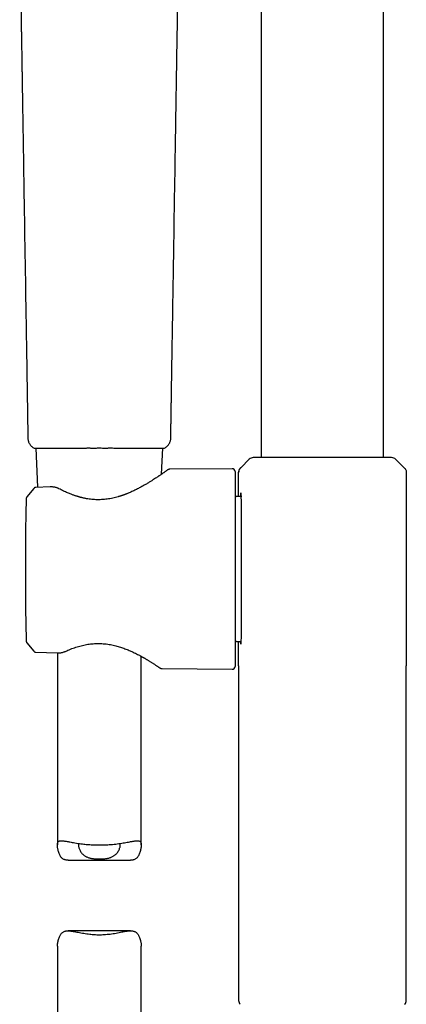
# Model space of a CAD drawing. Header units: millimetres. Extents: x 8 to 1762, y 12 to 2705.
# Tile 57 of 115: x 841 to 910, y 2011 to 2187. Entities that reach past the tile are written whole.
import ezdxf

# ---------------------------------------------------------------- set-up
doc = ezdxf.new("R2010")
doc.units = ezdxf.units.MM

msp = doc.modelspace()

# ---------------------------------------------------------------- linework, layer by layer
at = {"color": 7, "linetype": 'Continuous', "lineweight": 30}
for p, q in [((906.37, 2108.98), (906.37, 2280.09)), ((884.47, 2251), (884.47, 2108.98)), ((842.72, 2112.44), (842.72, 2112.44)), ((843.83, 2110.68), (843.92, 2110.65)), ((843.83, 2110.68), (843.83, 2110.68)), ((844.14, 2110.67), (844.44, 2103.66)), ((866.64, 2106.01), (866.85, 2110.67)), ((867.07, 2110.65), (867.16, 2110.68)), ((867.16, 2110.68), (867.16, 2110.68)), ((882.32, 2108.68), (880.86, 2107.22)), ((909.97, 2107.23), (908.51, 2108.68)), ((879.26, 2106.99), (868.1, 2106.89)), ((879.77, 2106.49), (879.77, 2071.57)), ((880.42, 2102.03), (880.42, 2106.38)), ((880.42, 2106.38), (880.44, 2106.38)), ((880.82, 2107.18), (880.86, 2107.22)), ((909.97, 2107.22), (910.02, 2107.18)), ((910.05, 2107.15), (910.02, 2107.18)), ((910.42, 2106.38), (910.42, 2071.68)), ((843.78, 2103.47), (842.53, 2101.94)), ((843.78, 2103.47), (842.53, 2101.94)), ((843.78, 2103.47), (843.78, 2103.47)), ((846.67, 2103.74), (844.15, 2103.65)), ((844.44, 2103.66), (844.15, 2103.65)), ((881, 2102.03), (880.03, 2102.03)), ((842.41, 2076.32), (842.42, 2076.09)), ((842.41, 2076.32), (842.41, 2076.32)), ((842.53, 2075.78), (843.78, 2074.29)), ((842.53, 2075.78), (843.78, 2074.29)), ((842.53, 2075.78), (842.53, 2075.78)), ((880.03, 2076.03), (880.8, 2076.03)), ((880.42, 2071.68), (880.42, 2076.03)), ((843.79, 2074.29), (843.79, 2074.29)), ((844.15, 2074.11), (847.93, 2073.99)), ((846.02, 2074.05), (847.93, 2073.99)), ((847.99, 2073.99), (847.99, 2039.58)), ((862.99, 2039.58), (862.99, 2073.37)), ((866.73, 2071.18), (879.26, 2071.07)), ((880.42, 2071.68), (880.42, 2011.74)), ((880.42, 2071.68), (880.42, 2071.62)), ((880.42, 2071.67), (880.42, 2071.62)), ((910.41, 2071.62), (910.42, 2071.68)), ((910.41, 2071.62), (910.41, 2071.67)), ((910.42, 2011.74), (910.42, 2071.68)), ((849.91, 2036.85), (861.08, 2036.85)), ((861.08, 2024.2), (849.91, 2024.2)), ((847.99, 2021.47), (847.99, 1973.52)), ((862.99, 1973.52), (862.99, 2021.47))]:
    msp.add_line(p, q, dxfattribs=at)
at = {"color": 7, "linetype": 'Continuous', "lineweight": 30, "flags": 128}
msp.add_lwpolyline([(842.42, 2101.64), (842.35, 2098.83), (842.31, 2096.01), (842.28, 2093.2), (842.26, 2090.39), (842.26, 2087.57), (842.28, 2084.76), (842.31, 2081.95), (842.35, 2079.13), (842.41, 2076.32)], dxfattribs=at)
at = {"color": 7, "linetype": 'Continuous', "lineweight": 30}
for centre, radius, start, end in [((883.03, 2107.98), 1, 90, 135), ((907.8, 2107.98), 1, 45, 90), ((879.27, 2106.49), 0.5, 0, 90.5), ((842.92, 2101.63), 0.5, 141.3013, 178.5997), ((880.03, 2102.53), 0.5, 238.6809, 270), ((842.92, 2076.1), 0.5, 181.4354, 219.4258), ((842.92, 2076.1), 0.5, 181.435, 198.662), ((880.03, 2075.53), 0.5, 90, 121.3191), ((879.27, 2071.57), 0.5, 269.5, 0), ((881.42, 2011.74), 1, 180, 225), ((909.42, 2011.74), 1, 315, 0)]:
    msp.add_arc(centre, radius, start, end, dxfattribs=at)
for points, knots in [([(841.25, 2203.35), (841.25, 2203.11), (841.26, 2202.62), (841.27, 2201.93), (841.28, 2201.28), (841.29, 2200.68), (841.3, 2200.12), (841.31, 2199.62), (841.32, 2199.17), (841.32, 2198.78), (841.33, 2198.44), (841.33, 2198.12), (841.34, 2197.82), (841.34, 2197.52), (841.35, 2196.95), (841.37, 2196.1), (841.38, 2194.98), (841.43, 2192.2), (841.47, 2189.52), (841.51, 2186.92), (841.53, 2186.05), (841.54, 2185.19), (841.56, 2184.32), (841.57, 2183.43), (841.59, 2182.52), (841.6, 2181.76), (841.61, 2181.15), (841.61, 2180.74), (841.62, 2180.34), (841.63, 2179.97), (841.63, 2179.64), (841.64, 2179.34), (841.64, 2179.05), (841.65, 2178.74), (841.65, 2178.4), (841.66, 2178.03), (841.66, 2177.61), (841.68, 2176.94), (841.69, 2176.05), (841.71, 2174.97), (841.72, 2173.93), (841.74, 2172.92), (841.76, 2171.9), (841.79, 2169.64), (841.87, 2164.88), (842.07, 2152.25), (842.31, 2137.6), (842.51, 2125.26), (842.58, 2120.6), (842.61, 2119.03), (842.63, 2117.89), (842.64, 2117.19), (842.64, 2116.9), (842.65, 2116.59), (842.65, 2116.24), (842.66, 2115.86), (842.67, 2115.45), (842.67, 2114.98), (842.68, 2114.45), (842.69, 2113.87), (842.7, 2113.25), (842.71, 2112.77), (842.71, 2112.49), (842.72, 2112.44)], [0, 0, 0, 0, 0.008189, 0.015854, 0.022996, 0.029614, 0.035709, 0.041279, 0.046326, 0.050491, 0.054217, 0.057558, 0.060862, 0.064188, 0.067538, 0.079686, 0.092094, 0.104545, 0.17125, 0.180779, 0.190308, 0.199838, 0.209367, 0.218997, 0.229021, 0.239457, 0.244179, 0.248891, 0.253277, 0.257307, 0.260983, 0.264304, 0.26727, 0.270563, 0.274285, 0.278437, 0.283018, 0.288029, 0.300472, 0.312358, 0.323688, 0.334806, 0.345923, 0.35704, 0.40945, 0.503039, 0.773744, 0.892847, 0.910314, 0.92772, 0.944639, 0.947765, 0.950883, 0.954271, 0.958053, 0.962229, 0.966798, 0.971761, 0.977674, 0.984063, 0.990928, 0.99827, 1, 1, 1, 1]), ([(868.27, 2112.44), (868.27, 2112.45), (868.28, 2112.64), (868.28, 2113), (868.29, 2113.5), (868.3, 2113.97), (868.3, 2114.39), (868.31, 2114.78), (868.32, 2115.12), (868.32, 2115.42), (868.33, 2115.75), (868.33, 2116.13), (868.34, 2116.57), (868.35, 2117.03), (868.35, 2117.57), (868.36, 2118.21), (868.38, 2118.91), (868.39, 2119.62), (868.4, 2120.32), (868.42, 2121.78), (868.46, 2124.02), (868.55, 2129.63), (868.73, 2140.65), (868.96, 2155.24), (869.15, 2166.64), (869.23, 2172.02), (869.25, 2173.24), (869.27, 2174.48), (869.29, 2175.75), (869.31, 2176.79), (869.32, 2177.6), (869.33, 2178.17), (869.34, 2178.71), (869.35, 2179.23), (869.36, 2179.68), (869.36, 2180.06), (869.37, 2180.4), (869.37, 2180.75), (869.38, 2181.11), (869.39, 2181.55), (869.39, 2182.06), (869.4, 2182.64), (869.41, 2183.23), (869.42, 2183.82), (869.43, 2184.4), (869.45, 2185.23), (869.46, 2186.3), (869.5, 2188.77), (869.54, 2191.02), (869.57, 2193.04), (869.58, 2193.71), (869.59, 2194.36), (869.6, 2194.93), (869.61, 2195.4), (869.62, 2195.78), (869.62, 2196.15), (869.63, 2196.51), (869.63, 2196.87), (869.64, 2197.24), (869.65, 2197.64), (869.65, 2198.1), (869.66, 2198.61), (869.67, 2199.17), (869.68, 2199.77), (869.69, 2200.4), (869.7, 2201.07), (869.71, 2201.79), (869.73, 2202.56), (869.73, 2203.08), (869.74, 2203.35)], [0, 0, 0, 0, 0.000329, 0.006312, 0.011862, 0.01698, 0.021665, 0.025845, 0.029607, 0.032952, 0.035879, 0.040568, 0.045411, 0.050433, 0.055635, 0.063378, 0.071258, 0.079021, 0.086666, 0.094194, 0.127407, 0.160618, 0.279232, 0.491051, 0.642023, 0.655309, 0.66864, 0.682298, 0.696329, 0.710511, 0.716756, 0.723003, 0.729097, 0.734772, 0.740025, 0.743856, 0.747488, 0.751283, 0.755299, 0.759537, 0.76561, 0.772081, 0.778641, 0.785119, 0.791516, 0.797831, 0.812479, 0.827093, 0.879288, 0.886595, 0.893902, 0.901181, 0.908229, 0.912523, 0.91671, 0.920792, 0.924768, 0.928747, 0.932593, 0.937017, 0.942018, 0.947597, 0.953752, 0.960485, 0.967363, 0.974753, 0.982656, 0.991072, 1, 1, 1, 1]), ([(842.71, 2112.44), (842.72, 2112.35), (842.73, 2112.16), (842.79, 2111.88), (842.9, 2111.61), (843.04, 2111.36), (843.21, 2111.14), (843.41, 2110.95), (843.61, 2110.79), (843.76, 2110.71), (843.83, 2110.68)], [0, 0, 0, 0, 0.127922, 0.258184, 0.389339, 0.519871, 0.648294, 0.773246, 0.893559, 1, 1, 1, 1]), ([(867.16, 2110.68), (867.24, 2110.72), (867.42, 2110.82), (867.66, 2111.01), (867.86, 2111.24), (868.02, 2111.48), (868.14, 2111.72), (868.22, 2111.97), (868.27, 2112.21), (868.27, 2112.36), (868.28, 2112.44)], [0, 0, 0, 0, 0.134843, 0.275837, 0.412926, 0.54463, 0.669807, 0.787674, 0.897789, 1, 1, 1, 1]), ([(868.25, 2112.43), (868.26, 2112.44), (868.27, 2112.44), (868.27, 2112.44), (868.27, 2112.44)], [0, 0, 0, 0, 0.68626, 1, 1, 1, 1]), ([(843.91, 2110.65), (843.92, 2110.65), (843.93, 2110.65), (843.97, 2110.65), (844.02, 2110.65), (844.07, 2110.65), (844.12, 2110.65), (844.14, 2110.65)], [0, 0, 0, 0, 0.180248, 0.371515, 0.584243, 0.817072, 1, 1, 1, 1]), ([(843.94, 2110.66), (843.94, 2110.66), (843.96, 2110.66), (843.99, 2110.67), (844.03, 2110.67), (844.07, 2110.67), (844.11, 2110.67), (844.16, 2110.67), (844.2, 2110.67), (844.25, 2110.67), (844.3, 2110.67), (844.4, 2110.67), (844.56, 2110.68), (844.8, 2110.68), (845.07, 2110.68), (845.39, 2110.69), (845.73, 2110.69), (846.11, 2110.69), (846.52, 2110.69), (846.96, 2110.69), (847.43, 2110.7), (847.92, 2110.7), (848.44, 2110.7), (848.99, 2110.7), (849.56, 2110.7), (850.14, 2110.7), (850.7, 2110.7), (851.21, 2110.7), (851.68, 2110.7), (852.15, 2110.7), (852.52, 2110.7), (852.78, 2110.7), (852.94, 2110.7), (853.11, 2110.7), (853.31, 2110.7), (853.54, 2110.71), (853.8, 2110.7), (854.09, 2110.7), (854.42, 2110.7), (854.78, 2110.7), (855.14, 2110.7), (855.38, 2110.71), (855.49, 2110.71)], [0, 0, 0, 0, 0.022707, 0.043322, 0.061862, 0.078341, 0.092767, 0.105147, 0.117398, 0.129318, 0.141386, 0.153601, 0.19137, 0.229334, 0.267334, 0.305343, 0.343354, 0.381363, 0.419371, 0.457358, 0.4953, 0.533215, 0.571203, 0.609222, 0.647249, 0.685266, 0.723236, 0.751659, 0.780074, 0.808504, 0.835539, 0.84512, 0.85442, 0.863649, 0.87468, 0.887946, 0.903397, 0.919958, 0.938463, 0.95894, 0.981437, 1, 1, 1, 1]), ([(855.49, 2110.71), (855.61, 2110.71), (855.85, 2110.7), (856.22, 2110.7), (856.57, 2110.7), (856.87, 2110.7), (857.13, 2110.7), (857.45, 2110.71), (857.84, 2110.7), (858.34, 2110.7), (858.88, 2110.7), (859.44, 2110.7), (860.01, 2110.7), (860.6, 2110.7), (861.19, 2110.7), (861.77, 2110.7), (862.32, 2110.7), (862.85, 2110.7), (863.36, 2110.7), (863.84, 2110.69), (864.29, 2110.69), (864.71, 2110.69), (865.1, 2110.69), (865.46, 2110.69), (865.76, 2110.68), (866.01, 2110.68), (866.21, 2110.68), (866.39, 2110.68), (866.51, 2110.68), (866.59, 2110.67), (866.63, 2110.67), (866.68, 2110.67), (866.73, 2110.67), (866.78, 2110.67), (866.84, 2110.67), (866.89, 2110.67), (866.95, 2110.67), (866.99, 2110.67), (867.03, 2110.66), (867.04, 2110.66), (867.05, 2110.66)], [0, 0, 0, 0, 0.01922, 0.041785, 0.061742, 0.079136, 0.093988, 0.106307, 0.133207, 0.160852, 0.194325, 0.227743, 0.261065, 0.299002, 0.337004, 0.375026, 0.413052, 0.451054, 0.489005, 0.526913, 0.564886, 0.602886, 0.640895, 0.678903, 0.716913, 0.74542, 0.773915, 0.802331, 0.829274, 0.838807, 0.848056, 0.857246, 0.868243, 0.881463, 0.896909, 0.913517, 0.932118, 0.95272, 0.975341, 1, 1, 1, 1]), ([(866.85, 2110.65), (866.86, 2110.65), (866.92, 2110.65), (866.98, 2110.65), (867.03, 2110.65), (867.05, 2110.65), (867.05, 2110.65)], [0, 0, 0, 0, 0.180561, 0.553819, 0.906766, 1, 1, 1, 1]), ([(907.8, 2108.98), (907.8, 2108.98), (907.81, 2108.98), (907.78, 2108.98), (907.72, 2108.98), (907.6, 2108.98), (907.45, 2108.98), (907.26, 2108.98), (907.04, 2108.98), (906.77, 2108.98), (906.49, 2108.98), (906.2, 2108.98), (905.91, 2108.98), (905.6, 2108.98), (905.27, 2108.98), (904.92, 2108.98), (904.55, 2108.98), (904.17, 2108.98), (903.79, 2108.98), (903.38, 2108.98), (902.96, 2108.98), (902.53, 2108.98), (902.07, 2108.98), (901.59, 2108.98), (901.09, 2108.98), (900.57, 2108.98), (900.05, 2108.98), (899.51, 2108.98), (898.95, 2108.98), (898.38, 2108.98), (897.8, 2108.98), (897.21, 2108.98), (896.61, 2108.98), (896.02, 2108.98), (895.38, 2108.98), (894.7, 2108.98), (893.98, 2108.98), (893.27, 2108.98), (892.57, 2108.98), (891.92, 2108.98), (891.33, 2108.98), (890.79, 2108.98), (890.26, 2108.98), (889.75, 2108.98), (889.24, 2108.98), (888.76, 2108.98), (888.3, 2108.98), (887.87, 2108.98), (887.45, 2108.98), (887.05, 2108.98), (886.66, 2108.98), (886.26, 2108.98), (885.84, 2108.98), (885.43, 2108.98), (885.05, 2108.98), (884.69, 2108.98), (884.38, 2108.98), (884.12, 2108.98), (883.89, 2108.98), (883.68, 2108.98), (883.51, 2108.98), (883.36, 2108.98), (883.23, 2108.98), (883.12, 2108.98), (883.05, 2108.98), (883.03, 2108.98), (883.03, 2108.98), (883.03, 2108.98)], [0, 0, 0, 0, 0.002678, 0.021157, 0.039667, 0.058269, 0.07662, 0.094878, 0.113103, 0.131356, 0.149698, 0.164189, 0.178618, 0.193016, 0.207412, 0.221837, 0.23632, 0.250172, 0.263971, 0.277742, 0.291512, 0.305306, 0.319151, 0.333969, 0.348721, 0.36344, 0.378157, 0.392905, 0.407715, 0.42316, 0.438531, 0.453865, 0.469197, 0.484564, 0.500002, 0.518525, 0.536953, 0.555347, 0.57377, 0.592285, 0.607102, 0.621855, 0.636573, 0.651291, 0.666038, 0.680849, 0.694701, 0.7085, 0.722271, 0.73604, 0.749835, 0.763679, 0.781059, 0.798359, 0.815631, 0.832927, 0.850298, 0.865599, 0.880828, 0.896021, 0.911212, 0.926437, 0.941731, 0.960342, 0.978855, 0.997335, 1, 1, 1, 1]), ([(867.73, 2106.78), (867.73, 2106.78), (867.73, 2106.78), (867.69, 2106.75), (867.63, 2106.71), (867.56, 2106.66), (867.47, 2106.6), (867.37, 2106.52), (867.24, 2106.43), (867.1, 2106.33), (866.96, 2106.23), (866.8, 2106.12), (866.65, 2106.02), (866.49, 2105.91), (866.33, 2105.8), (866.17, 2105.69), (866.02, 2105.59), (865.81, 2105.45), (865.54, 2105.27), (865.17, 2105.03), (864.75, 2104.77), (864.28, 2104.48), (863.78, 2104.17), (863.32, 2103.91), (862.93, 2103.7), (862.63, 2103.54), (862.32, 2103.37), (861.99, 2103.21), (861.66, 2103.05), (861.33, 2102.89), (861, 2102.75), (860.73, 2102.63), (860.52, 2102.54), (860.36, 2102.48), (860.2, 2102.42), (860.06, 2102.36), (859.92, 2102.31), (859.8, 2102.27), (859.71, 2102.23), (859.64, 2102.21), (859.56, 2102.18), (859.47, 2102.15), (859.35, 2102.11), (859.21, 2102.07), (859.04, 2102.01), (858.76, 2101.93), (858.38, 2101.83), (857.9, 2101.71), (857.4, 2101.61), (856.9, 2101.54), (856.39, 2101.48), (855.88, 2101.44), (855.37, 2101.43), (854.86, 2101.44), (854.37, 2101.47), (853.9, 2101.52), (853.51, 2101.57), (853.21, 2101.62), (852.98, 2101.67), (852.76, 2101.71), (852.55, 2101.76), (852.34, 2101.81), (852.17, 2101.85), (852.02, 2101.89), (851.91, 2101.92), (851.83, 2101.95), (851.78, 2101.96), (851.74, 2101.97), (851.7, 2101.98), (851.64, 2102), (851.56, 2102.03), (851.46, 2102.06), (851.32, 2102.1), (851.15, 2102.16), (850.93, 2102.23), (850.69, 2102.32), (850.42, 2102.42), (850.12, 2102.54), (849.79, 2102.68), (849.44, 2102.83), (849.07, 2103), (848.67, 2103.2), (848.41, 2103.33), (848.27, 2103.4)], [0, 0, 0, 0, 0.019379, 0.038066, 0.056061, 0.073357, 0.089949, 0.10583, 0.123941, 0.141025, 0.157108, 0.172192, 0.186276, 0.200858, 0.214176, 0.226227, 0.237483, 0.24881, 0.271301, 0.294125, 0.320506, 0.347398, 0.374897, 0.403164, 0.417586, 0.432195, 0.446986, 0.461951, 0.477082, 0.492131, 0.506235, 0.519307, 0.526313, 0.532985, 0.539327, 0.545343, 0.551034, 0.555937, 0.559628, 0.562116, 0.564683, 0.56828, 0.572906, 0.57856, 0.585241, 0.592947, 0.610635, 0.628699, 0.646836, 0.664961, 0.683099, 0.701278, 0.719527, 0.73741, 0.75485, 0.771809, 0.788282, 0.796714, 0.805009, 0.813166, 0.821184, 0.829062, 0.8363, 0.841408, 0.845535, 0.848679, 0.850839, 0.851752, 0.853109, 0.855374, 0.858546, 0.862626, 0.867617, 0.874809, 0.883317, 0.893145, 0.9043, 0.916792, 0.930635, 0.945847, 0.962454, 0.980489, 1, 1, 1, 1]), ([(868.1, 2106.89), (868.07, 2106.89), (868.01, 2106.89), (867.92, 2106.87), (867.82, 2106.83), (867.76, 2106.8), (867.73, 2106.78)], [0, 0, 0, 0, 0.236142, 0.482778, 0.738145, 1, 1, 1, 1]), ([(880.79, 2107.15), (880.76, 2107.13), (880.7, 2107.08), (880.62, 2106.99), (880.56, 2106.89), (880.49, 2106.76), (880.43, 2106.59), (880.42, 2106.45), (880.42, 2106.38)], [0, 0, 0, 0, 0.1309117, 0.2617561, 0.3916609, 0.5197905, 0.7673728, 1, 1, 1, 1]), ([(880.82, 2107.17), (880.79, 2107.15), (880.74, 2107.1), (880.66, 2107.02), (880.59, 2106.92), (880.53, 2106.82), (880.48, 2106.71), (880.45, 2106.6), (880.43, 2106.49), (880.43, 2106.41), (880.43, 2106.38)], [0, 0, 0, 0, 0.102951, 0.237618, 0.371596, 0.503905, 0.633637, 0.759987, 0.882285, 1, 1, 1, 1]), ([(910.05, 2107.15), (910.08, 2107.13), (910.14, 2107.08), (910.21, 2106.99), (910.28, 2106.89), (910.35, 2106.76), (910.41, 2106.59), (910.41, 2106.45), (910.42, 2106.38)], [0, 0, 0, 0, 0.130912, 0.261756, 0.391661, 0.519791, 0.767373, 1, 1, 1, 1]), ([(844.14, 2103.65), (844.11, 2103.64), (844.04, 2103.64), (843.94, 2103.6), (843.85, 2103.55), (843.8, 2103.49), (843.78, 2103.47)], [0, 0, 0, 0, 0.247304, 0.500268, 0.753094, 1, 1, 1, 1]), ([(844.14, 2103.65), (844.11, 2103.64), (844.04, 2103.64), (843.94, 2103.6), (843.85, 2103.55), (843.8, 2103.49), (843.78, 2103.47)], [0, 0, 0, 0, 0.247309, 0.500268, 0.753089, 1, 1, 1, 1]), ([(848.27, 2103.4), (848.22, 2103.43), (848.11, 2103.48), (847.95, 2103.54), (847.79, 2103.6), (847.62, 2103.64), (847.43, 2103.68), (847.24, 2103.71), (847.04, 2103.73), (846.86, 2103.74), (846.74, 2103.74), (846.67, 2103.74)], [0, 0, 0, 0, 0.1185369, 0.2278593, 0.328015, 0.4297915, 0.5473608, 0.681042, 0.7794254, 0.8855708, 1, 1, 1, 1]), ([(842.53, 2101.94), (842.51, 2101.92), (842.48, 2101.88), (842.44, 2101.8), (842.42, 2101.72), (842.42, 2101.67), (842.42, 2101.64)], [0, 0, 0, 0, 0.24832, 0.499987, 0.751658, 1, 1, 1, 1]), ([(880.8, 2102.64), (880.78, 2102.56), (880.76, 2102.47), (880.73, 2102.05), (880.73, 2102.03)], [0, 0, 0, 0, 0.9374755, 1, 1, 1, 1]), ([(880.85, 2075.55), (880.87, 2075.7), (880.91, 2076.06), (880.94, 2078.7), (880.95, 2081.58), (880.95, 2084.3), (880.95, 2087.23), (880.95, 2090.25), (880.95, 2093.22), (880.95, 2095.99), (880.94, 2098.43), (880.93, 2100.4), (880.9, 2101.79), (880.86, 2102.58), (880.83, 2102.59), (880.82, 2102.59)], [0, 0, 0, 0, 0.100072, 0.22516, 0.297807, 0.370538, 0.443101, 0.515542, 0.58811, 0.660893, 0.734007, 0.806802, 0.879386, 0.952062, 1, 1, 1, 1]), ([(842.42, 2076.09), (842.42, 2076.06), (842.42, 2076.01), (842.44, 2075.96), (842.44, 2075.93)], [0, 0, 0, 0, 0.527046, 1, 1, 1, 1]), ([(842.44, 2075.93), (842.45, 2075.93), (842.45, 2075.9), (842.48, 2075.85), (842.51, 2075.8), (842.53, 2075.78)], [0, 0, 0, 0, 0.054711, 0.530639, 1, 1, 1, 1]), ([(849.43, 2074.27), (849.58, 2074.33), (849.88, 2074.47), (850.35, 2074.66), (850.82, 2074.84), (851.3, 2075), (851.78, 2075.15), (852.25, 2075.28), (852.73, 2075.39), (853.21, 2075.49), (853.68, 2075.57), (854.15, 2075.62), (854.61, 2075.66), (855.11, 2075.68), (855.64, 2075.68), (856.2, 2075.65), (856.74, 2075.6), (857.26, 2075.52), (857.75, 2075.43), (858.21, 2075.33), (858.65, 2075.21), (859.06, 2075.09), (859.46, 2074.96), (859.86, 2074.82), (860.26, 2074.67), (860.64, 2074.52), (860.99, 2074.37), (861.36, 2074.2), (861.75, 2074.02), (862.14, 2073.83), (862.49, 2073.64), (862.75, 2073.51), (862.93, 2073.41), (863.03, 2073.36), (863.11, 2073.31), (863.19, 2073.27), (863.25, 2073.23), (863.3, 2073.2), (863.35, 2073.18), (863.41, 2073.14), (863.5, 2073.09), (863.62, 2073.02), (863.77, 2072.93), (863.93, 2072.84), (864.1, 2072.74), (864.28, 2072.63), (864.46, 2072.52), (864.65, 2072.4), (864.85, 2072.27), (865.06, 2072.14), (865.26, 2072.01), (865.46, 2071.88), (865.66, 2071.76), (865.83, 2071.64), (865.98, 2071.54), (866.1, 2071.46), (866.2, 2071.39), (866.28, 2071.34), (866.34, 2071.3), (866.35, 2071.29), (866.35, 2071.29)], [0, 0, 0, 0, 0.023958, 0.047303, 0.070072, 0.092296, 0.113994, 0.135182, 0.155872, 0.17607, 0.195781, 0.215011, 0.233761, 0.25203, 0.275575, 0.298254, 0.320154, 0.341348, 0.361889, 0.381736, 0.400726, 0.418891, 0.436264, 0.456097, 0.475021, 0.493381, 0.511147, 0.528274, 0.551137, 0.572667, 0.592837, 0.611631, 0.618592, 0.624866, 0.630344, 0.635028, 0.638917, 0.642012, 0.644444, 0.64796, 0.653938, 0.662023, 0.672214, 0.684509, 0.695859, 0.708558, 0.722607, 0.738015, 0.754807, 0.773037, 0.792706, 0.813805, 0.83632, 0.860227, 0.881197, 0.903103, 0.925933, 0.949684, 0.974364, 1, 1, 1, 1]), ([(880.72, 2075.86), (880.72, 2075.86), (880.72, 2075.85), (880.72, 2075.85), (880.73, 2075.73), (880.76, 2075.67), (880.81, 2075.6), (880.85, 2075.55)], [0, 0, 0, 0, 0.004618, 0.005228, 0.005702, 0.272255, 1, 1, 1, 1]), ([(843.78, 2074.29), (843.81, 2074.26), (843.87, 2074.2), (843.97, 2074.15), (844.06, 2074.12), (844.12, 2074.12), (844.15, 2074.11)], [0, 0, 0, 0, 0.2938841, 0.5629283, 0.7994398, 1, 1, 1, 1]), ([(847.93, 2073.99), (848.01, 2073.99), (848.16, 2073.99), (848.39, 2074), (848.6, 2074.03), (848.82, 2074.06), (849.03, 2074.12), (849.24, 2074.19), (849.37, 2074.24), (849.43, 2074.27)], [0, 0, 0, 0, 0.149993, 0.29214, 0.427053, 0.555077, 0.715293, 0.863638, 1, 1, 1, 1]), ([(866.35, 2071.29), (866.38, 2071.27), (866.44, 2071.24), (866.53, 2071.2), (866.63, 2071.18), (866.69, 2071.18), (866.73, 2071.18)], [0, 0, 0, 0, 0.262335, 0.517905, 0.764395, 1, 1, 1, 1]), ([(849.91, 2036.85), (849.84, 2036.85), (849.68, 2036.85), (849.46, 2036.89), (849.24, 2036.95), (849.04, 2037.04), (848.86, 2037.17), (848.7, 2037.33), (848.57, 2037.51), (848.46, 2037.7), (848.34, 2037.94), (848.23, 2038.22), (848.14, 2038.53), (848.08, 2038.82), (848.03, 2039.07), (848, 2039.32), (847.99, 2039.55), (848, 2039.76), (848.03, 2039.93), (848.08, 2040.07), (848.15, 2040.18), (848.26, 2040.26), (848.38, 2040.31), (848.53, 2040.34), (848.71, 2040.35), (848.9, 2040.34), (849.14, 2040.31), (849.41, 2040.27), (849.72, 2040.21), (850.06, 2040.15), (850.45, 2040.08), (850.89, 2040), (851.39, 2039.91), (851.92, 2039.83), (852.43, 2039.76), (852.91, 2039.71), (853.35, 2039.67), (853.8, 2039.64), (854.11, 2039.62), (854.26, 2039.61)], [0, 0, 0, 0, 0.018697, 0.041809, 0.064516, 0.087219, 0.110876, 0.134544, 0.155604, 0.176692, 0.197768, 0.230058, 0.262354, 0.287776, 0.313206, 0.338615, 0.364875, 0.391174, 0.417412, 0.442733, 0.468055, 0.494181, 0.52031, 0.545593, 0.570879, 0.596686, 0.622494, 0.652597, 0.682702, 0.713411, 0.744121, 0.780166, 0.81621, 0.85323, 0.890249, 0.917465, 0.944682, 0.972341, 1, 1, 1, 1]), ([(851.79, 2039.85), (851.78, 2039.83), (851.76, 2039.76), (851.74, 2039.65), (851.74, 2039.49), (851.77, 2039.29), (851.83, 2039.06), (851.92, 2038.81), (852.04, 2038.56), (852.19, 2038.31), (852.35, 2038.1), (852.52, 2037.92), (852.69, 2037.78), (852.87, 2037.65), (853.06, 2037.53), (853.27, 2037.43), (853.49, 2037.34), (853.73, 2037.27), (853.98, 2037.21), (854.24, 2037.16), (854.51, 2037.12), (854.78, 2037.1), (855.06, 2037.08), (855.34, 2037.07), (855.63, 2037.07), (855.92, 2037.08), (856.2, 2037.1), (856.49, 2037.12), (856.77, 2037.16), (857.04, 2037.21), (857.29, 2037.28), (857.53, 2037.35), (857.75, 2037.44), (857.96, 2037.55), (858.15, 2037.67), (858.32, 2037.79), (858.47, 2037.93), (858.64, 2038.1), (858.81, 2038.32), (858.96, 2038.58), (859.09, 2038.85), (859.17, 2039.09), (859.22, 2039.29), (859.24, 2039.47), (859.25, 2039.63), (859.23, 2039.76), (859.21, 2039.83), (859.2, 2039.85)], [0, 0, 0, 0, 0.0144579, 0.0343588, 0.0542622, 0.0828777, 0.1115044, 0.1408974, 0.1702915, 0.2002377, 0.2301767, 0.2508504, 0.271547, 0.2922106, 0.3116868, 0.3311613, 0.3511917, 0.3712216, 0.3907066, 0.4101922, 0.4302479, 0.4503043, 0.4697794, 0.4892549, 0.5092512, 0.5292473, 0.5495037, 0.5697595, 0.5906319, 0.6115034, 0.6312491, 0.6509946, 0.6713502, 0.6917072, 0.7109653, 0.7302255, 0.7498934, 0.7695636, 0.8004369, 0.8313182, 0.8630605, 0.8948004, 0.9174433, 0.9400818, 0.9632705, 0.9864543, 1, 1, 1, 1]), ([(854.26, 2039.61), (854.46, 2039.6), (854.86, 2039.59), (855.4, 2039.58), (855.87, 2039.58), (856.28, 2039.59), (856.76, 2039.61), (857.28, 2039.64), (857.87, 2039.69), (858.44, 2039.75), (858.99, 2039.82), (859.52, 2039.9), (860.02, 2039.98), (860.5, 2040.07), (860.9, 2040.14), (861.22, 2040.21), (861.49, 2040.25), (861.73, 2040.29), (861.96, 2040.32), (862.17, 2040.34), (862.36, 2040.34), (862.52, 2040.33), (862.66, 2040.29), (862.78, 2040.22), (862.87, 2040.13), (862.94, 2040.01), (862.98, 2039.85), (863, 2039.66), (862.99, 2039.43), (862.97, 2039.16), (862.92, 2038.87), (862.85, 2038.56), (862.76, 2038.25), (862.65, 2037.94), (862.52, 2037.68), (862.39, 2037.46), (862.24, 2037.28), (862.08, 2037.13), (861.89, 2037.01), (861.69, 2036.92), (861.46, 2036.87), (861.26, 2036.85), (861.12, 2036.85), (861.08, 2036.85)], [0, 0, 0, 0, 0.030986, 0.061971, 0.083233, 0.104512, 0.125773, 0.156757, 0.18774, 0.219599, 0.251458, 0.282934, 0.31441, 0.346736, 0.379062, 0.400781, 0.422518, 0.444235, 0.466694, 0.489176, 0.511629, 0.533937, 0.556242, 0.579146, 0.602046, 0.624388, 0.646729, 0.669831, 0.692938, 0.718802, 0.744703, 0.770593, 0.796985, 0.823388, 0.849758, 0.869461, 0.889157, 0.909419, 0.929675, 0.949432, 0.969194, 0.989625, 1, 1, 1, 1]), ([(848, 2021.47), (848, 2021.52), (848, 2021.65), (848.02, 2021.89), (848.07, 2022.18), (848.14, 2022.49), (848.22, 2022.8), (848.34, 2023.11), (848.47, 2023.37), (848.6, 2023.59), (848.74, 2023.77), (848.91, 2023.92), (849.1, 2024.04), (849.3, 2024.12), (849.53, 2024.18), (849.77, 2024.2), (850.07, 2024.2), (850.41, 2024.17), (850.82, 2024.11), (851.25, 2024.03), (851.71, 2023.94), (852.2, 2023.85), (852.71, 2023.76), (853.24, 2023.67), (853.74, 2023.61), (854.2, 2023.56), (854.61, 2023.53), (855.03, 2023.51), (855.46, 2023.5), (855.89, 2023.51), (856.36, 2023.53), (856.87, 2023.57), (857.42, 2023.63), (857.96, 2023.7), (858.5, 2023.79), (859.02, 2023.89), (859.47, 2023.98), (859.86, 2024.06), (860.18, 2024.11), (860.48, 2024.16), (860.77, 2024.19), (861.03, 2024.2), (861.29, 2024.2), (861.53, 2024.16), (861.75, 2024.1), (861.95, 2024.01), (862.13, 2023.88), (862.29, 2023.72), (862.42, 2023.54), (862.53, 2023.35), (862.64, 2023.11), (862.75, 2022.83), (862.85, 2022.52), (862.91, 2022.23), (862.96, 2021.98), (862.98, 2021.73), (863, 2021.56), (862.99, 2021.48), (862.99, 2021.47)], [0, 0, 0, 0, 0.011154, 0.031108, 0.051091, 0.071065, 0.091427, 0.111798, 0.132143, 0.147344, 0.16254, 0.178172, 0.1938, 0.209043, 0.224289, 0.240052, 0.255819, 0.27694, 0.298067, 0.319753, 0.341442, 0.363747, 0.386052, 0.408866, 0.431679, 0.448219, 0.464775, 0.481315, 0.49846, 0.515622, 0.532767, 0.555011, 0.577255, 0.600079, 0.622905, 0.646503, 0.670101, 0.686236, 0.702382, 0.718514, 0.733748, 0.748981, 0.764541, 0.780098, 0.795382, 0.810663, 0.826586, 0.842517, 0.856692, 0.870886, 0.885072, 0.906806, 0.928544, 0.945656, 0.962772, 0.979875, 0.99755, 1, 1, 1, 1])]:
    msp.add_open_spline(points, degree=3, knots=knots, dxfattribs=at)

doc.saveas('drawing.dxf')
